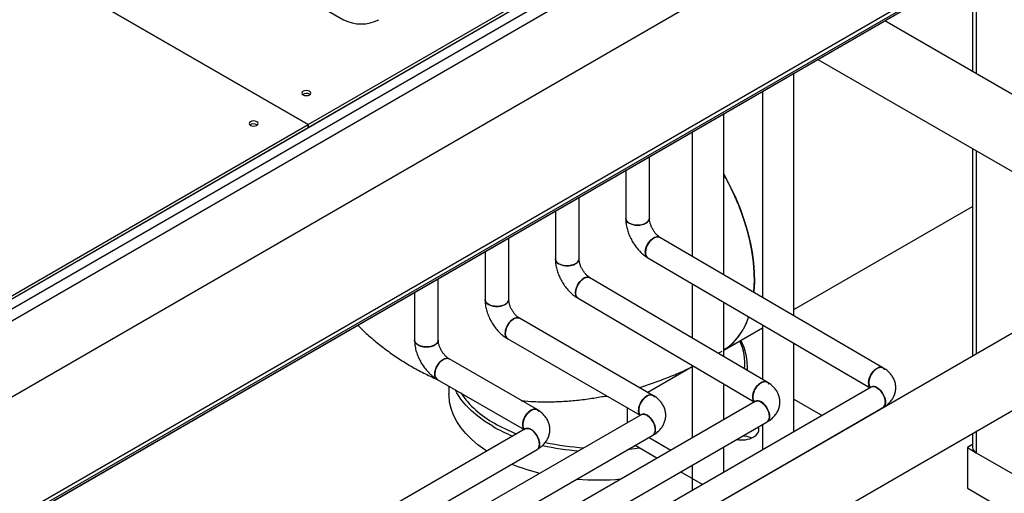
# Model space of a CAD drawing. Header units: millimetres. Extents: x 5 to 589, y 5 to 415.
# Tile 67 of 96: x 487.64 to 497.54, y 224.26 to 229.02. Entities that reach past the tile are written whole.
import ezdxf

# ---------------------------------------------------------------- set-up
doc = ezdxf.new("R2010")
doc.units = ezdxf.units.MM
doc.layers.add('TRAIT-FORT', color=4, linetype='Continuous', lineweight=25)

msp = doc.modelspace()

# ---------------------------------------------------------------- linework, layer by layer
at = {"layer": 'TRAIT-FORT', "color": 4, "linetype": 'Continuous', "lineweight": 25}
for p, q in [((490.54217, 227.93382), (515.29091, 242.22097)), ((507.95445, 236.99566), (476.57676, 218.88171)), ((477.62707, 218.20568), (509.00475, 236.31964)), ((509.01511, 236.38335), (477.63742, 218.2694)), ((509.01511, 236.34253), (477.63742, 218.22857)), ((476.40004, 219.76974), (498.49713, 232.52612)), ((476.40004, 219.66768), (498.49713, 232.42405)), ((490.54217, 227.96444), (498.24251, 232.40976)), ((498.05513, 232.04641), (486.82981, 225.56617)), ((490.54217, 227.96444), (484.35499, 231.53623)), ((484.35499, 231.53623), (490.54217, 227.96444)), ((487.71817, 230.85504), (490.90015, 229.01812)), ((486.65212, 223.41555), (498.59094, 230.30768)), ((497.22306, 229.51802), (497.22306, 228.49794)), ((497.25967, 229.53916), (497.25967, 228.47681)), ((499.36567, 227.26104), (496.33955, 229.00798)), ((495.66699, 228.61972), (499.02883, 226.67898)), ((495.4277, 226.04271), (495.4277, 228.48159)), ((495.1102, 228.2983), (495.1102, 226.2282)), ((490.55632, 228.26855), (490.56085, 228.26549)), ((494.72132, 226.45539), (494.72132, 228.0738)), ((476.40004, 219.76974), (490.54217, 227.93382)), ((486.95356, 225.89278), (490.54217, 227.96444)), ((490.02599, 227.9624), (490.03052, 227.95934)), ((490.54217, 227.96444), (490.54217, 227.93382)), ((490.54217, 227.93382), (490.54217, 227.96444)), ((490.54217, 227.93383), (490.54217, 227.93382)), ((494.40382, 227.89051), (494.40382, 226.64088)), ((497.22306, 227.72143), (497.22306, 225.6365)), ((497.25967, 227.70029), (497.25967, 225.65764)), ((493.97374, 227.02189), (493.97374, 227.64223)), ((493.73574, 227.50484), (493.73574, 227.02189)), ((493.26663, 226.61369), (493.26663, 227.23403)), ((493.02863, 227.09663), (493.02863, 226.61369)), ((495.4277, 226.10464), (497.22306, 227.14108)), ((492.55953, 226.20549), (492.55953, 226.82582)), ((496.32208, 225.5202), (494.07993, 226.8301)), ((499.02944, 226.67933), (479.50136, 215.40567)), ((492.32153, 226.68843), (492.32153, 226.20549)), ((493.95875, 226.62526), (496.19298, 225.31998)), ((491.85098, 225.79811), (491.85098, 226.41679)), ((495.15721, 225.37625), (493.3763, 226.42475)), ((495.0235, 226.27885), (495.03031, 226.40377)), ((495.0235, 226.27885), (495.03031, 226.40377)), ((494.40382, 226.36524), (494.40382, 225.81981)), ((491.61298, 226.27939), (491.61298, 225.79811)), ((493.25613, 226.21931), (495.02779, 225.17627)), ((494.72132, 225.63288), (494.72132, 226.17975)), ((479.83765, 214.82329), (499.36567, 226.09692)), ((494.00935, 225.24289), (492.66831, 226.01706)), ((494.72132, 225.69686), (495.1102, 225.92135)), ((495.1102, 225.95256), (495.1102, 225.40393)), ((492.54932, 225.81094), (493.88012, 225.04268)), ((495.4277, 224.87819), (495.4277, 225.76707)), ((492.84411, 225.09916), (491.95976, 225.60968)), ((494.66614, 225.66536), (494.70664, 225.68838)), ((494.40382, 225.52839), (493.95931, 225.27178)), ((494.40382, 225.54362), (494.40382, 224.81606)), ((494.95897, 225.49296), (494.95897, 225.54419)), ((496.20316, 225.32585), (479.95944, 215.94855)), ((491.84077, 225.40356), (492.71489, 224.89895)), ((491.95897, 225.33533), (491.95897, 225.2584)), ((494.72132, 224.99935), (494.72132, 225.3567)), ((496.20574, 225.32745), (496.20316, 225.32585)), ((493.4985, 225.2313), (493.55001, 225.23325)), ((495.03792, 225.18212), (479.94325, 216.46815)), ((480.07843, 215.74243), (496.32215, 225.11973)), ((493.75065, 225.11742), (493.75065, 224.96794)), ((495.4277, 225.2037), (495.70963, 225.04094)), ((493.89036, 225.04859), (479.92706, 216.98775)), ((493.89291, 225.05017), (493.89036, 225.04859)), ((480.06224, 216.26203), (495.15691, 224.976)), ((495.1102, 224.94903), (495.1102, 224.6949)), ((480.04605, 216.78163), (494.00935, 224.84247)), ((492.72512, 224.90486), (481.18258, 218.24149)), ((492.72768, 224.90644), (492.72512, 224.90486)), ((493.97073, 224.82018), (494.19084, 224.69311)), ((495.94765, 224.90354), (495.95054, 224.90187)), ((497.22306, 224.85998), (497.22306, 224.71786)), ((497.25967, 224.88112), (497.25967, 224.66683)), ((494.0494, 224.61145), (493.82929, 224.73852)), ((494.72132, 224.4704), (494.72132, 224.72453)), ((497.22306, 224.74777), (497.17125, 224.71786)), ((497.17125, 224.71786), (497.17125, 224.30959)), ((497.17125, 224.71786), (497.25965, 224.66682)), ((481.30157, 218.03537), (492.84411, 224.69874)), ((497.25967, 224.66683), (497.96674, 224.25865)), ((494.40382, 224.54125), (494.40382, 224.28711)), ((495.4277, 224.60003), (495.4277, 224.60338)), ((494.50753, 224.34698), (494.28742, 224.47405)), ((495.1102, 224.42009), (495.1102, 224.41674)), ((494.88699, 224.29123), (494.8899, 224.28955)), ((497.17125, 224.30959), (498.0302, 223.81372))]:
    msp.add_line(p, q, dxfattribs=at)
at = {"layer": 'TRAIT-FORT', "color": 4, "linetype": 'Continuous', "lineweight": 25, "flags": 128}
for points in [[(490.49268, 228.26243), (490.50727, 228.2568), (490.5245, 228.25482), (490.54172, 228.2568), (490.55632, 228.26243), (490.56607, 228.27086), (490.5695, 228.2808), (490.56607, 228.29074), (490.55632, 228.29917), (490.54172, 228.3048), (490.5245, 228.30678), (490.50727, 228.3048), (490.49268, 228.29917), (490.48292, 228.29074), (490.4795, 228.2808), (490.48292, 228.27086), (490.49268, 228.26243)], [(489.96235, 227.95628), (489.97694, 227.95065), (489.99417, 227.94867), (490.01139, 227.95065), (490.02599, 227.95628), (490.03574, 227.96471), (490.03917, 227.97465), (490.03574, 227.98459), (490.02599, 227.99302), (490.01139, 227.99865), (489.99417, 228.00063), (489.97694, 227.99865), (489.96235, 227.99302), (489.95259, 227.98459), (489.94917, 227.97465), (489.95259, 227.96471), (489.96235, 227.95628)], [(494.72132, 227.4671), (494.74278, 227.42823), (494.79666, 227.32329), (494.84556, 227.21673), (494.88918, 227.10917), (494.92728, 227.00122), (494.95965, 226.8935), (494.98609, 226.78663), (495.00645, 226.68123), (495.02063, 226.57788), (495.02853, 226.47719), (495.03011, 226.37974), (495.02537, 226.28607), (495.02466, 226.27817)], [(495.02466, 226.27817), (495.02537, 226.28607), (495.03011, 226.37974), (495.02853, 226.47719), (495.02063, 226.57788), (495.00645, 226.68123), (494.98609, 226.78663), (494.95965, 226.8935), (494.92728, 227.00122), (494.88918, 227.10917), (494.84556, 227.21673), (494.79666, 227.32329), (494.74278, 227.42823), (494.72132, 227.4671)], [(493.97374, 227.02229), (493.97312, 227.01487), (493.96544, 226.99669), (493.94956, 226.98038), (493.92664, 226.96716), (493.89839, 226.95799), (493.86691, 226.95356), (493.83452, 226.9542), (493.80363, 226.95985), (493.77653, 226.97012), (493.75523, 226.98422), (493.74131, 227.00111), (493.73581, 227.01955), (493.73574, 227.02192)], [(493.77059, 226.97332), (493.79642, 226.96201), (493.82656, 226.95515), (493.8588, 226.95324), (493.89074, 226.95642), (493.92, 226.96445), (493.94443, 226.97675), (493.96221, 226.99239), (493.97201, 227.01022), (493.97374, 227.02189)], [(493.93256, 226.68066), (493.93575, 226.70863), (493.94511, 226.73804), (493.95993, 226.76671), (493.97911, 226.7925), (494.00123, 226.81351), (494.02466, 226.82818), (494.04765, 226.83542), (494.0685, 226.8347), (494.08054, 226.82973)], [(494.0788, 226.83076), (494.06759, 226.83524), (494.04712, 226.83574), (494.02455, 226.82825), (494.00155, 226.81332), (493.97983, 226.79207), (493.961, 226.76607), (493.94645, 226.73724), (493.93727, 226.70773), (493.93413, 226.67972)], [(493.26663, 226.61412), (493.26601, 226.60666), (493.25834, 226.58849), (493.24245, 226.57218), (493.21954, 226.55895), (493.19129, 226.54978), (493.1598, 226.54535), (493.12741, 226.54599), (493.09652, 226.55165), (493.06943, 226.56191), (493.04813, 226.57601), (493.03421, 226.59291), (493.0287, 226.61134), (493.02863, 226.61372)], [(493.06349, 226.56511), (493.08931, 226.55381), (493.11946, 226.54695), (493.1517, 226.54503), (493.18363, 226.54821), (493.2129, 226.55625), (493.23732, 226.56854), (493.2551, 226.58419), (493.2649, 226.60202), (493.26663, 226.61369)], [(493.3763, 226.42475), (493.36492, 226.42932), (493.34438, 226.42986), (493.32172, 226.42242), (493.29864, 226.40755), (493.27683, 226.38635), (493.25793, 226.36039), (493.24333, 226.33159), (493.23411, 226.3021), (493.23096, 226.2741)], [(493.25639, 226.21916), (493.24718, 226.22648), (493.23664, 226.24389), (493.23197, 226.26711), (493.23354, 226.29441), (493.24121, 226.32377), (493.25443, 226.35302), (493.2722, 226.37998), (493.29322, 226.40266), (493.31592, 226.41937)], [(492.55952, 226.20592), (492.5589, 226.19846), (492.55123, 226.18028), (492.53535, 226.16398), (492.51243, 226.15075), (492.48418, 226.14158), (492.4527, 226.13715), (492.42031, 226.13779), (492.38942, 226.14345), (492.36232, 226.15371), (492.34102, 226.16781), (492.3271, 226.1847), (492.3216, 226.20314), (492.32153, 226.20551)], [(492.35638, 226.15691), (492.3822, 226.1456), (492.41235, 226.13874), (492.44459, 226.13683), (492.47652, 226.14001), (492.50579, 226.14804), (492.53022, 226.16034), (492.54799, 226.17598), (492.5578, 226.19381), (492.55953, 226.20549)], [(492.60882, 226.01116), (492.58611, 225.99446), (492.5651, 225.97178), (492.54732, 225.94482), (492.53411, 225.91557), (492.52643, 225.88621), (492.52487, 225.8589), (492.52953, 225.83569), (492.54007, 225.81828), (492.54932, 225.81094)], [(492.54928, 225.81096), (492.54007, 225.81828), (492.52953, 225.83569), (492.52487, 225.8589), (492.52643, 225.88621), (492.53411, 225.91557), (492.54732, 225.94482), (492.5651, 225.97178), (492.58611, 225.99446), (492.60882, 226.01116)], [(491.85098, 225.79854), (491.85035, 225.79109), (491.84268, 225.77291), (491.8268, 225.7566), (491.80388, 225.74338), (491.77563, 225.73421), (491.74415, 225.72978), (491.71176, 225.73042), (491.68087, 225.73607), (491.65377, 225.74634), (491.63247, 225.76044), (491.61855, 225.77733), (491.61305, 225.79577), (491.61298, 225.79814)], [(491.64783, 225.74954), (491.67365, 225.73823), (491.7038, 225.73137), (491.73604, 225.72946), (491.76798, 225.73264), (491.79724, 225.74067), (491.82167, 225.75297), (491.83944, 225.76861), (491.84925, 225.78644), (491.85098, 225.79811)], [(491.95976, 225.60968), (491.94879, 225.61402), (491.92845, 225.61445), (491.90601, 225.60688), (491.88315, 225.59188), (491.86156, 225.57055), (491.84284, 225.54448), (491.82837, 225.51561), (491.81924, 225.48607), (491.81612, 225.45805)], [(491.84073, 225.40359), (491.83152, 225.4109), (491.82098, 225.42831), (491.81632, 225.45153), (491.81788, 225.47883), (491.82556, 225.5082), (491.83877, 225.53745), (491.85655, 225.56441), (491.87757, 225.58708), (491.90027, 225.60379)], [(496.17782, 225.36892), (496.18096, 225.39692), (496.19015, 225.42643), (496.20469, 225.45526), (496.22353, 225.48126), (496.24525, 225.50251), (496.26825, 225.51744), (496.29082, 225.52493), (496.31128, 225.52443), (496.3225, 225.51995)], [(496.32309, 225.51959), (496.31984, 225.52141), (496.30114, 225.52585), (496.27957, 225.52223), (496.25673, 225.51082), (496.23432, 225.49247), (496.214, 225.46854), (496.19727, 225.4408), (496.18537, 225.41131), (496.1792, 225.38226), (496.1792, 225.35579), (496.18537, 225.33389), (496.19441, 225.3208)], [(495.01245, 225.22527), (495.0156, 225.25327), (495.02482, 225.28276), (495.03942, 225.31155), (495.05833, 225.33751), (495.08013, 225.35871), (495.10322, 225.37359), (495.12587, 225.38103), (495.14642, 225.38048), (495.15779, 225.37591)], [(495.15818, 225.37566), (495.15485, 225.37753), (495.13613, 225.38199), (495.11454, 225.37838), (495.09168, 225.36699), (495.06924, 225.34865), (495.04889, 225.32473), (495.03214, 225.297), (495.02024, 225.26752), (495.01406, 225.23847), (495.01406, 225.21201), (495.02024, 225.1901), (495.02921, 225.17709)], [(496.2029, 225.3257), (496.20522, 225.32696), (496.22394, 225.33141), (496.24553, 225.32781), (496.2684, 225.31642), (496.29083, 225.29808), (496.31118, 225.27416), (496.32793, 225.24643), (496.33983, 225.21695), (496.34602, 225.1879), (496.34602, 225.16143), (496.33983, 225.13952), (496.32793, 225.12379), (496.32212, 225.11971)], [(496.32215, 225.11973), (496.3314, 225.12707), (496.34194, 225.14448), (496.3466, 225.16769), (496.34504, 225.195), (496.33737, 225.22436), (496.32415, 225.25361), (496.30637, 225.28057), (496.28536, 225.30325), (496.26265, 225.31996)], [(492.33934, 224.68215), (492.32023, 224.69477), (492.24883, 224.74674), (492.18454, 224.80172), (492.12772, 224.85938), (492.07871, 224.91938), (492.03781, 224.98137), (492.00524, 225.04498), (491.98121, 225.10985), (491.96585, 225.17559), (491.95925, 225.24182), (491.95897, 225.2584)], [(492.39831, 224.93189), (492.32023, 224.98055), (492.24883, 225.03253), (492.18454, 225.08751), (492.12772, 225.14517), (492.07871, 225.20517), (492.03781, 225.26716), (492.01972, 225.30026)], [(493.88253, 225.04268), (493.88111, 225.04411), (493.87057, 225.06152), (493.8659, 225.08474), (493.86747, 225.11204), (493.87514, 225.14141), (493.88836, 225.17065), (493.90613, 225.19762), (493.92715, 225.22029), (493.94985, 225.237)], [(494.00934, 225.2429), (494.00729, 225.244), (493.98856, 225.24846), (493.96697, 225.24485), (493.94411, 225.23346), (493.92167, 225.21512), (493.90133, 225.1912), (493.88458, 225.16347), (493.87267, 225.13399), (493.86649, 225.10494), (493.86649, 225.07848), (493.87267, 225.05657), (493.88164, 225.04356)], [(495.03863, 225.18252), (495.04431, 225.18509), (495.06389, 225.18753), (495.08596, 225.18194), (495.10888, 225.16871), (495.13094, 225.14883), (495.15052, 225.12378), (495.16616, 225.09541), (495.1767, 225.06583), (495.18137, 225.03723), (495.1798, 225.01173), (495.17213, 224.99122), (495.15891, 224.97723), (495.15689, 224.97598)], [(495.15691, 224.976), (495.16616, 224.98334), (495.1767, 225.00075), (495.18137, 225.02396), (495.1798, 225.05127), (495.17213, 225.08063), (495.15891, 225.10988), (495.14114, 225.13684), (495.12012, 225.15952), (495.09742, 225.17623)], [(492.70047, 224.94753), (492.70359, 224.97554), (492.71272, 225.00508), (492.72718, 225.03396), (492.7459, 225.06003), (492.7675, 225.08135), (492.79036, 225.09636), (492.81279, 225.10393), (492.83314, 225.1035), (492.84411, 225.09916)], [(492.8441, 225.09917), (492.84205, 225.10027), (492.82333, 225.10472), (492.80174, 225.10112), (492.77887, 225.08973), (492.75644, 225.07139), (492.73609, 225.04747), (492.71934, 225.01974), (492.70744, 224.99026), (492.70125, 224.96121), (492.70125, 224.93475), (492.70744, 224.91284), (492.71729, 224.89895)], [(493.8901, 225.04844), (493.89242, 225.0497), (493.91114, 225.05415), (493.93273, 225.05055), (493.95559, 225.03915), (493.97803, 225.02082), (493.99838, 224.9969), (494.01513, 224.96917), (494.02703, 224.93969), (494.03321, 224.91064), (494.03321, 224.88417), (494.02703, 224.86226), (494.01513, 224.84653), (494.00932, 224.84245)], [(494.00935, 224.84247), (494.0186, 224.84981), (494.02914, 224.86722), (494.0338, 224.89043), (494.03224, 224.91774), (494.02456, 224.9471), (494.01135, 224.97635), (493.99357, 225.00331), (493.97255, 225.02599), (493.94985, 225.0427)], [(492.72486, 224.90471), (492.72718, 224.90597), (492.7459, 224.91042), (492.7675, 224.90682), (492.79036, 224.89542), (492.81279, 224.87709), (492.83314, 224.85317), (492.84989, 224.82544), (492.86179, 224.79595), (492.86798, 224.7669), (492.86798, 224.74044), (492.86179, 224.71853), (492.84989, 224.70279), (492.84408, 224.69872)], [(492.86876, 224.75322), (492.86564, 224.78124), (492.85651, 224.81078), (492.84205, 224.83966), (492.82333, 224.86572), (492.80174, 224.88705), (492.77887, 224.90205), (492.75644, 224.90962), (492.73609, 224.90919), (492.72512, 224.90486)], [(495.02345, 224.82476), (495.04788, 224.84245), (495.06488, 224.86283), (495.0736, 224.88489), (495.0736, 224.90751), (495.0677, 224.9245)], [(493.87487, 224.71221), (493.77271, 224.69741), (493.75425, 224.6952)]]:
    msp.add_lwpolyline(points, dxfattribs=at)
at = {"layer": 'TRAIT-FORT', "color": 4, "linetype": 'Continuous', "lineweight": 25}
for centre, radius, start, end in [((491.07692, 229.3593), 0.38426, 242.609672, 297.390328), ((490.52475, 228.2109), 0.06573, 61.295162, 123.843223), ((489.99442, 227.90475), 0.06573, 61.295162, 123.843219), ((493.79477, 227.02746), 0.05929, 185.382794, 245.937347), ((493.08766, 226.61925), 0.05929, 185.382794, 245.937347), ((493.99233, 226.67486), 0.06005, 174.458172, 233.963039), ((493.9933, 226.67367), 0.05948, 174.16017, 234.485489), ((493.35053, 226.37188), 0.05876, 63.627852, 126.087471), ((492.38055, 226.21105), 0.05929, 185.382794, 245.937347), ((493.29024, 226.2681), 0.05959, 174.220026, 234.395333), ((492.64361, 225.96315), 0.0593, 65.381028, 125.92943), ((492.64361, 225.96316), 0.05929, 65.362497, 125.931121), ((494.37737, 226.21821), 0.62431, 303.430431, 342.692424), ((491.67201, 225.80368), 0.05929, 185.382794, 245.937347), ((494.41852, 225.56365), 0.51521, 353.966644, 25.987713), ((494.42907, 225.54264), 0.52962, 354.776291, 28.639232), ((491.93506, 225.55578), 0.05929, 65.362497, 125.931121), ((491.87511, 225.45192), 0.05931, 174.067135, 234.620684), ((496.24136, 225.36372), 0.06375, 175.322066, 222.401191), ((496.22786, 225.27194), 0.0593, 54.07057, 114.618972), ((492.87731, 225.817), 0.97107, 214.476365, 241.63679), ((493.98465, 225.18899), 0.0593, 65.381028, 125.92943), ((495.07597, 225.22009), 0.06373, 175.343358, 222.565462), ((495.06262, 225.12821), 0.0593, 54.07057, 114.618972), ((493.91506, 224.99468), 0.0593, 54.07057, 114.618972), ((493.20409, 226.33997), 1.62234, 240.219745, 248.204044), ((493.21521, 226.36055), 1.61036, 240.244813, 249.100085), ((492.7637, 224.94222), 0.06345, 175.201821, 222.994502), ((494.90004, 225.06238), 0.26775, 259.377557, 297.445054), ((494.90329, 224.5666), 0.26722, 69.281157, 88.462833), ((492.80977, 224.74709), 0.05931, 305.379316, 5.932865), ((493.44389, 227.10734), 2.4284, 257.08969, 265.701397), ((493.44726, 227.12138), 2.40784, 257.542567, 266.878806), ((497.28562, 224.72409), 0.06287, 185.694799, 245.625342), ((493.35043, 226.42544), 2.02135, 247.918283, 256.338017), ((493.45896, 226.97733), 2.58487, 265.255666, 275.074523)]:
    msp.add_arc(centre, radius, start, end, dxfattribs=at)
for points, knots in [([(495.03031, 226.40377), (495.02872, 226.45654), (495.02551, 226.56373), (494.99898, 226.73694), (494.95891, 226.90416), (494.90831, 227.06182), (494.85146, 227.20661), (494.78944, 227.34238), (494.74241, 227.42743), (494.72132, 227.46558)], [0, 0, 0, 0, 0.1592654, 0.3234697, 0.4922923, 0.6232347, 0.7562446, 0.8906695, 1, 1, 1, 1]), ([(495.03031, 226.40377), (495.02872, 226.45654), (495.02551, 226.56373), (494.99898, 226.73694), (494.95891, 226.90416), (494.90831, 227.06182), (494.85146, 227.20661), (494.78944, 227.34238), (494.74241, 227.42743), (494.72132, 227.46558)], [0, 0, 0, 0, 0.15926543, 0.3234697, 0.49229232, 0.62323472, 0.75624465, 0.89066954, 1, 1, 1, 1]), ([(493.73574, 227.02189), (493.73596, 227.01255), (493.73657, 226.98691), (493.74286, 226.94406), (493.75586, 226.89397), (493.77449, 226.84459), (493.79812, 226.79688), (493.82633, 226.75171), (493.85869, 226.70986), (493.89492, 226.67226), (493.92817, 226.64472), (493.94962, 226.63102), (493.95704, 226.62628)], [0, 0, 0, 0, 0.0629296, 0.1726844, 0.2820891, 0.3909816, 0.4994634, 0.6080513, 0.7172939, 0.8278388, 0.9403988, 1, 1, 1, 1]), ([(493.73574, 227.02189), (493.73625, 227.01718), (493.73726, 227.00784), (493.74669, 226.99048), (493.76118, 226.98008), (493.77059, 226.97332)], [0, 0, 0, 0, 0.2632787, 0.5210863, 1, 1, 1, 1]), ([(493.73574, 227.02189), (493.73625, 227.01718), (493.73726, 227.00784), (493.74669, 226.99048), (493.76118, 226.98008), (493.77059, 226.97332)], [0, 0, 0, 0, 0.2632787, 0.5210863, 1, 1, 1, 1]), ([(493.77059, 226.97332), (493.7823, 226.96786), (493.80031, 226.95945), (493.8304, 226.9542), (493.85472, 226.9527), (493.87913, 226.95417), (493.9089, 226.95961), (493.94087, 226.97214), (493.96277, 226.99064), (493.97178, 227.0078), (493.97458, 227.01796), (493.97348, 227.02341), (493.97333, 227.02416)], [0, 0, 0, 0, 0.15741267, 0.24215067, 0.32868693, 0.41522319, 0.49996119, 0.65737385, 0.81478652, 0.89952452, 0.98606078, 1, 1, 1, 1]), ([(493.77059, 226.97332), (493.7823, 226.96786), (493.80031, 226.95945), (493.8304, 226.9542), (493.85472, 226.9527), (493.87913, 226.95417), (493.9089, 226.95961), (493.94087, 226.97214), (493.96277, 226.99064), (493.97178, 227.0078), (493.97458, 227.01796), (493.97348, 227.02341), (493.97333, 227.02416)], [0, 0, 0, 0, 0.1574127, 0.2421507, 0.3286869, 0.4152232, 0.4999612, 0.6573739, 0.8147865, 0.8995245, 0.9860608, 1, 1, 1, 1]), ([(494.08051, 226.82974), (494.07797, 226.83137), (494.07075, 226.83598), (494.05614, 226.848), (494.03786, 226.86719), (494.01963, 226.89122), (494.00308, 226.91874), (493.98953, 226.94798), (493.97998, 226.97654), (493.97454, 227.00263), (493.974, 227.01556), (493.97374, 227.02189)], [0, 0, 0, 0, 0.0599713, 0.1701976, 0.2843098, 0.4026696, 0.5238786, 0.6462157, 0.767553, 0.8861232, 1, 1, 1, 1]), ([(493.93258, 226.6831), (493.934, 226.69607), (493.93619, 226.71602), (493.94744, 226.74451), (493.95891, 226.76604), (493.973, 226.78601), (493.99332, 226.80833), (494.02101, 226.82875), (494.04829, 226.83689), (494.06775, 226.83587), (494.07589, 226.83182), (494.07978, 226.8299)], [0, 0, 0, 0, 0.1611789, 0.2479443, 0.336551, 0.4251577, 0.5119231, 0.6731019, 0.8342808, 0.9210462, 1, 1, 1, 1]), ([(493.93413, 226.67972), (493.93526, 226.69259), (493.937, 226.71239), (493.94756, 226.74104), (493.95848, 226.76281), (493.97204, 226.78317), (493.99174, 226.80614), (494.0188, 226.82756), (494.04574, 226.83687), (494.06539, 226.83671), (494.07384, 226.83294), (494.078, 226.83109)], [0, 0, 0, 0, 0.1602904, 0.2465776, 0.3346959, 0.4228142, 0.5091013, 0.6693918, 0.8296822, 0.9159693, 1, 1, 1, 1]), ([(493.02863, 226.61369), (493.02886, 226.60427), (493.02949, 226.57858), (493.03592, 226.53573), (493.04918, 226.4858), (493.06823, 226.43658), (493.09241, 226.38907), (493.12127, 226.34416), (493.15435, 226.30265), (493.19133, 226.26548), (493.2258, 226.23785), (493.24824, 226.22414), (493.25643, 226.21914)], [0, 0, 0, 0, 0.0630372, 0.1718578, 0.2806338, 0.3890769, 0.4971751, 0.6053607, 0.7141466, 0.8241025, 0.93587, 1, 1, 1, 1]), ([(493.02863, 226.61369), (493.02914, 226.60897), (493.03015, 226.59964), (493.03958, 226.58227), (493.05407, 226.57187), (493.06349, 226.56511)], [0, 0, 0, 0, 0.26327868, 0.52108631, 1, 1, 1, 1]), ([(493.02863, 226.61369), (493.02914, 226.60897), (493.03015, 226.59964), (493.03958, 226.58227), (493.05407, 226.57187), (493.06349, 226.56511)], [0, 0, 0, 0, 0.26327868, 0.52108631, 1, 1, 1, 1]), ([(493.06349, 226.56511), (493.0752, 226.55965), (493.09321, 226.55125), (493.1233, 226.546), (493.14762, 226.54449), (493.17203, 226.54597), (493.20179, 226.55141), (493.23376, 226.56394), (493.25567, 226.58243), (493.26467, 226.5996), (493.26748, 226.60976), (493.26638, 226.6152), (493.26623, 226.61596)], [0, 0, 0, 0, 0.1574127, 0.2421507, 0.3286869, 0.4152232, 0.4999612, 0.6573739, 0.8147865, 0.8995245, 0.9860608, 1, 1, 1, 1]), ([(493.06349, 226.56511), (493.0752, 226.55965), (493.09321, 226.55125), (493.1233, 226.546), (493.14762, 226.54449), (493.17203, 226.54597), (493.20179, 226.55141), (493.23376, 226.56394), (493.25567, 226.58243), (493.26467, 226.5996), (493.26748, 226.60976), (493.26638, 226.6152), (493.26623, 226.61596)], [0, 0, 0, 0, 0.15741267, 0.24215067, 0.32868693, 0.41522319, 0.49996119, 0.65737385, 0.81478652, 0.89952452, 0.98606078, 1, 1, 1, 1]), ([(493.37542, 226.42526), (493.37278, 226.42687), (493.36524, 226.43146), (493.35014, 226.44338), (493.33131, 226.46244), (493.31266, 226.48628), (493.29583, 226.51351), (493.28215, 226.54235), (493.27262, 226.5704), (493.26737, 226.59553), (493.26687, 226.60781), (493.26663, 226.61369)], [0, 0, 0, 0, 0.0600183, 0.1716171, 0.2868572, 0.4060566, 0.5278632, 0.6505972, 0.7721337, 0.8908666, 1, 1, 1, 1]), ([(493.95897, 226.62563), (493.95807, 226.62598), (493.9526, 226.62808), (493.94519, 226.63617), (493.93475, 226.65311), (493.93344, 226.67129), (493.93258, 226.6831)], [0, 0, 0, 0, 0.0493745, 0.299654, 0.5447325, 1, 1, 1, 1]), ([(493.95892, 226.62516), (493.95507, 226.62797), (493.94744, 226.63354), (493.93706, 226.65043), (493.93528, 226.66818), (493.93413, 226.67972)], [0, 0, 0, 0, 0.2632787, 0.5210863, 1, 1, 1, 1]), ([(493.23096, 226.2741), (493.23209, 226.28697), (493.23384, 226.30676), (493.24443, 226.33539), (493.2554, 226.35714), (493.26901, 226.37747), (493.28879, 226.4004), (493.31595, 226.42175), (493.34299, 226.43101), (493.36283, 226.43078), (493.37141, 226.42695), (493.37569, 226.42503)], [0, 0, 0, 0, 0.159964, 0.2460755, 0.3340144, 0.4219532, 0.5080647, 0.6680287, 0.8279928, 0.9141042, 1, 1, 1, 1]), ([(493.23178, 226.27362), (493.2329, 226.2865), (493.23463, 226.3063), (493.24512, 226.33498), (493.25598, 226.3568), (493.26946, 226.3772), (493.28906, 226.40025), (493.31589, 226.42166), (493.34289, 226.43143), (493.3622, 226.43054), (493.37188, 226.42827), (493.3756, 226.42511), (493.37569, 226.42503)], [0, 0, 0, 0, 0.15929782, 0.24505063, 0.33262324, 0.42019584, 0.50594865, 0.66524647, 0.82454429, 0.9102971, 0.99786971, 1, 1, 1, 1]), ([(492.32153, 226.20549), (492.32176, 226.19606), (492.32238, 226.17037), (492.32882, 226.12753), (492.34208, 226.07759), (492.36112, 226.02837), (492.3853, 225.98086), (492.41416, 225.93596), (492.44724, 225.89445), (492.48423, 225.85728), (492.51869, 225.82965), (492.54114, 225.81594), (492.54932, 225.81094)], [0, 0, 0, 0, 0.0630372, 0.1718578, 0.2806338, 0.3890769, 0.4971751, 0.6053607, 0.7141466, 0.8241025, 0.93587, 1, 1, 1, 1]), ([(492.32153, 226.20549), (492.32203, 226.20077), (492.32304, 226.19143), (492.33248, 226.17407), (492.34696, 226.16367), (492.35638, 226.15691)], [0, 0, 0, 0, 0.2632787, 0.5210863, 1, 1, 1, 1]), ([(492.32153, 226.20549), (492.32203, 226.20077), (492.32304, 226.19143), (492.33248, 226.17407), (492.34696, 226.16367), (492.35638, 226.15691)], [0, 0, 0, 0, 0.2632787, 0.5210863, 1, 1, 1, 1]), ([(492.35638, 226.15691), (492.36809, 226.15145), (492.3861, 226.14305), (492.41619, 226.13779), (492.44051, 226.13629), (492.46492, 226.13776), (492.49468, 226.1432), (492.52665, 226.15573), (492.54856, 226.17423), (492.55756, 226.19139), (492.56037, 226.20155), (492.55927, 226.207), (492.55912, 226.20775)], [0, 0, 0, 0, 0.1574127, 0.2421507, 0.3286869, 0.4152232, 0.4999612, 0.6573739, 0.8147865, 0.8995245, 0.9860608, 1, 1, 1, 1]), ([(492.35638, 226.15691), (492.36809, 226.15145), (492.3861, 226.14305), (492.41619, 226.13779), (492.44051, 226.13629), (492.46492, 226.13776), (492.49468, 226.1432), (492.52665, 226.15573), (492.54856, 226.17423), (492.55756, 226.19139), (492.56037, 226.20155), (492.55927, 226.207), (492.55912, 226.20775)], [0, 0, 0, 0, 0.1574127, 0.2421507, 0.3286869, 0.4152232, 0.4999612, 0.6573739, 0.8147865, 0.8995245, 0.9860608, 1, 1, 1, 1]), ([(492.66831, 226.01706), (492.66568, 226.01866), (492.65814, 226.02325), (492.64303, 226.03518), (492.6242, 226.05424), (492.60555, 226.07807), (492.58873, 226.1053), (492.57504, 226.13415), (492.56551, 226.1622), (492.56027, 226.18732), (492.55977, 226.1996), (492.55953, 226.20549)], [0, 0, 0, 0, 0.0600183, 0.1716171, 0.2868572, 0.4060566, 0.5278632, 0.6505972, 0.7721337, 0.8908666, 1, 1, 1, 1]), ([(493.25616, 226.21937), (493.25605, 226.21941), (493.25141, 226.22107), (493.2446, 226.2284), (493.23375, 226.24455), (493.23206, 226.26246), (493.23096, 226.2741)], [0, 0, 0, 0, 0.0060795, 0.2677576, 0.5239979, 1, 1, 1, 1]), ([(493.25616, 226.21937), (493.25242, 226.2221), (493.24494, 226.22758), (493.23469, 226.24435), (493.23293, 226.26209), (493.23178, 226.27362)], [0, 0, 0, 0, 0.2585299, 0.5179993, 1, 1, 1, 1]), ([(492.52467, 225.86542), (492.5258, 225.87829), (492.52752, 225.89809), (492.53802, 225.92678), (492.54888, 225.94859), (492.56236, 225.969), (492.58195, 225.99205), (492.60879, 226.01346), (492.63578, 226.02322), (492.6551, 226.02235), (492.66489, 226.02), (492.6687, 226.01673), (492.66889, 226.01657)], [0, 0, 0, 0, 0.1589105, 0.2444548, 0.3318145, 0.4191742, 0.5047185, 0.663629, 0.8225395, 0.9080838, 0.9954434, 1, 1, 1, 1]), ([(492.52467, 225.86542), (492.5258, 225.87829), (492.52752, 225.89809), (492.53802, 225.92678), (492.54888, 225.94859), (492.56236, 225.969), (492.58195, 225.99205), (492.60879, 226.01346), (492.63578, 226.02322), (492.6551, 226.02235), (492.66489, 226.02), (492.6687, 226.01673), (492.66889, 226.01657)], [0, 0, 0, 0, 0.1589105, 0.2444548, 0.3318145, 0.4191742, 0.5047185, 0.663629, 0.8225395, 0.9080838, 0.9954434, 1, 1, 1, 1]), ([(494.72132, 225.6987), (494.7424, 225.7125), (494.78942, 225.74327), (494.85158, 225.8073), (494.90785, 225.88701), (494.94879, 225.96194), (494.96528, 226.01521), (494.97106, 226.03385)], [0, 0, 0, 0, 0.1890811, 0.4215617, 0.6515951, 0.8780529, 1, 1, 1, 1]), ([(494.72132, 225.6987), (494.7424, 225.7125), (494.78942, 225.74327), (494.85158, 225.8073), (494.90785, 225.88701), (494.94879, 225.96194), (494.96528, 226.01521), (494.97106, 226.03385)], [0, 0, 0, 0, 0.1890811, 0.42156167, 0.65159514, 0.87805292, 1, 1, 1, 1]), ([(491.0413, 225.94937), (491.0653, 225.92549), (491.12377, 225.8673), (491.22292, 225.78168), (491.33722, 225.69215), (491.45589, 225.60967), (491.57846, 225.53424), (491.70442, 225.46538), (491.7912, 225.42551), (491.83454, 225.4056)], [0, 0, 0, 0, 0.1050815, 0.2560843, 0.4060882, 0.5552965, 0.7039118, 0.8521364, 1, 1, 1, 1]), ([(491.64783, 225.74954), (491.65954, 225.74408), (491.67755, 225.73567), (491.70764, 225.73042), (491.73196, 225.72892), (491.75637, 225.73039), (491.78613, 225.73583), (491.81811, 225.74836), (491.84001, 225.76686), (491.84901, 225.78402), (491.85182, 225.79418), (491.85072, 225.79963), (491.85057, 225.80038)], [0, 0, 0, 0, 0.1574127, 0.2421507, 0.3286869, 0.4152232, 0.4999612, 0.6573739, 0.8147865, 0.8995245, 0.9860608, 1, 1, 1, 1]), ([(491.64783, 225.74954), (491.65954, 225.74408), (491.67755, 225.73567), (491.70764, 225.73042), (491.73196, 225.72892), (491.75637, 225.73039), (491.78613, 225.73583), (491.81811, 225.74836), (491.84001, 225.76686), (491.84901, 225.78402), (491.85182, 225.79418), (491.85072, 225.79963), (491.85057, 225.80038)], [0, 0, 0, 0, 0.1574127, 0.2421507, 0.3286869, 0.4152232, 0.4999612, 0.6573739, 0.8147865, 0.8995245, 0.9860608, 1, 1, 1, 1]), ([(492.54932, 225.81094), (492.54932, 225.81094), (492.54483, 225.81256), (492.53819, 225.8198), (492.52744, 225.83587), (492.52576, 225.85378), (492.52467, 225.86542)], [0, 0, 0, 0, 0.00001932, 0.26329291, 0.52109556, 1, 1, 1, 1]), ([(492.54932, 225.81094), (492.54932, 225.81094), (492.54483, 225.81256), (492.53819, 225.8198), (492.52744, 225.83587), (492.52576, 225.85378), (492.52467, 225.86542)], [0, 0, 0, 0, 0.0000193, 0.2632929, 0.5210956, 1, 1, 1, 1]), ([(491.61298, 225.79811), (491.61321, 225.78869), (491.61384, 225.763), (491.62027, 225.72016), (491.63353, 225.67022), (491.65257, 225.621), (491.67675, 225.57349), (491.70561, 225.52858), (491.73869, 225.48707), (491.77568, 225.4499), (491.81014, 225.42228), (491.83259, 225.40856), (491.84077, 225.40356)], [0, 0, 0, 0, 0.0630372, 0.1718578, 0.2806338, 0.3890769, 0.4971751, 0.6053607, 0.7141466, 0.8241025, 0.93587, 1, 1, 1, 1]), ([(491.61298, 225.79811), (491.61349, 225.7934), (491.61449, 225.78406), (491.62393, 225.7667), (491.63842, 225.7563), (491.64783, 225.74954)], [0, 0, 0, 0, 0.2632787, 0.5210863, 1, 1, 1, 1]), ([(491.61298, 225.79811), (491.61349, 225.7934), (491.61449, 225.78406), (491.62393, 225.7667), (491.63842, 225.7563), (491.64783, 225.74954)], [0, 0, 0, 0, 0.2632787, 0.5210863, 1, 1, 1, 1]), ([(491.95976, 225.60968), (491.95713, 225.61129), (491.94959, 225.61588), (491.93449, 225.62781), (491.91565, 225.64687), (491.897, 225.6707), (491.88018, 225.69793), (491.8665, 225.72677), (491.85696, 225.75483), (491.85172, 225.77995), (491.85122, 225.79223), (491.85098, 225.79811)], [0, 0, 0, 0, 0.0600183, 0.1716171, 0.2868572, 0.4060566, 0.5278632, 0.6505972, 0.7721337, 0.8908666, 1, 1, 1, 1]), ([(491.81612, 225.45805), (491.81725, 225.47092), (491.81898, 225.49072), (491.82947, 225.51941), (491.84033, 225.54122), (491.85381, 225.56162), (491.8734, 225.58468), (491.90024, 225.60609), (491.92723, 225.61584), (491.94655, 225.61498), (491.95634, 225.61263), (491.96015, 225.60936), (491.96034, 225.6092)], [0, 0, 0, 0, 0.1589105, 0.2444548, 0.3318145, 0.4191742, 0.5047185, 0.663629, 0.8225395, 0.9080838, 0.9954434, 1, 1, 1, 1]), ([(491.81612, 225.45805), (491.81725, 225.47092), (491.81898, 225.49072), (491.82947, 225.51941), (491.84033, 225.54122), (491.85381, 225.56162), (491.8734, 225.58468), (491.90024, 225.60609), (491.92723, 225.61584), (491.94655, 225.61498), (491.95634, 225.61263), (491.96015, 225.60936), (491.96034, 225.6092)], [0, 0, 0, 0, 0.1589105, 0.2444548, 0.33181448, 0.41917416, 0.50471846, 0.66362896, 0.82253946, 0.90808376, 0.99544344, 1, 1, 1, 1]), ([(493.87235, 225.32198), (493.87416, 225.32249), (493.92835, 225.3377), (494.03419, 225.3745), (494.18997, 225.43353), (494.31338, 225.48579), (494.38417, 225.52035), (494.40382, 225.52994)], [0, 0, 0, 0, 0.0100094, 0.2987198, 0.5909812, 0.8865014, 1, 1, 1, 1]), ([(496.17782, 225.36892), (496.17895, 225.38178), (496.18069, 225.40158), (496.19125, 225.43023), (496.20217, 225.452), (496.21573, 225.47236), (496.23544, 225.49534), (496.26246, 225.5167), (496.28953, 225.52623), (496.30914, 225.52558), (496.32126, 225.52176), (496.32696, 225.51637), (496.32914, 225.51431)], [0, 0, 0, 0, 0.1513966, 0.232896, 0.316125, 0.399354, 0.4808534, 0.63225, 0.7836466, 0.8651461, 0.948375, 1, 1, 1, 1]), ([(496.33905, 225.50078), (496.33712, 225.5044), (496.33273, 225.51265), (496.32227, 225.52096), (496.3089, 225.52589), (496.2893, 225.52628), (496.26247, 225.51672), (496.23563, 225.49523), (496.21606, 225.47217), (496.2026, 225.45176), (496.19175, 225.42994), (496.18127, 225.40124), (496.17954, 225.38144), (496.17842, 225.36857)], [0, 0, 0, 0, 0.0593236, 0.1352166, 0.2111096, 0.2854255, 0.4234777, 0.5615299, 0.6358459, 0.7117389, 0.7876319, 0.8619478, 1, 1, 1, 1]), ([(496.32215, 225.11973), (496.33026, 225.12469), (496.35118, 225.13747), (496.38063, 225.1617), (496.40852, 225.19274), (496.42972, 225.22655), (496.44463, 225.26369), (496.45209, 225.30333), (496.45124, 225.34392), (496.44259, 225.38255), (496.42696, 225.41855), (496.40495, 225.45168), (496.37672, 225.48177), (496.34827, 225.50435), (496.32874, 225.51616), (496.32187, 225.52032)], [0, 0, 0, 0, 0.0553392, 0.1427032, 0.2262033, 0.3061259, 0.3834762, 0.4675083, 0.5483525, 0.6272571, 0.7055587, 0.7850146, 0.8672126, 0.9532745, 1, 1, 1, 1]), ([(491.84077, 225.40357), (491.84077, 225.40357), (491.83628, 225.40519), (491.82965, 225.41243), (491.81889, 225.4285), (491.81721, 225.44641), (491.81612, 225.45805)], [0, 0, 0, 0, 0.00001932, 0.26329291, 0.52109556, 1, 1, 1, 1]), ([(491.84077, 225.40357), (491.84077, 225.40357), (491.83628, 225.40519), (491.82965, 225.41243), (491.81889, 225.4285), (491.81721, 225.44641), (491.81612, 225.45805)], [0, 0, 0, 0, 0.0000193, 0.2632929, 0.5210956, 1, 1, 1, 1]), ([(495.01245, 225.22527), (495.01358, 225.23813), (495.01533, 225.25792), (495.02593, 225.28655), (495.03689, 225.3083), (495.0505, 225.32863), (495.07029, 225.35156), (495.09742, 225.37288), (495.12454, 225.38227), (495.14435, 225.38175), (495.15788, 225.37677), (495.16895, 225.36784), (495.17373, 225.35882), (495.17604, 225.35447)], [0, 0, 0, 0, 0.13649365, 0.20997057, 0.28500678, 0.36004299, 0.43351991, 0.57001356, 0.70650721, 0.77998413, 0.85502034, 0.93005655, 1, 1, 1, 1]), ([(495.17408, 225.3569), (495.17215, 225.36052), (495.16775, 225.36876), (495.15728, 225.37709), (495.1439, 225.38202), (495.12428, 225.38242), (495.09742, 225.37288), (495.07055, 225.35141), (495.05096, 225.32836), (495.03748, 225.30796), (495.02662, 225.28614), (495.01612, 225.25746), (495.0144, 225.23766), (495.01327, 225.22479)], [0, 0, 0, 0, 0.0593236, 0.1352166, 0.2111096, 0.2854255, 0.4234777, 0.5615299, 0.6358459, 0.7117389, 0.7876319, 0.8619478, 1, 1, 1, 1]), ([(495.15691, 224.976), (495.16502, 224.98095), (495.18594, 224.99374), (495.21539, 225.01797), (495.24328, 225.04901), (495.26448, 225.08282), (495.27939, 225.11996), (495.28685, 225.1596), (495.28601, 225.20019), (495.27735, 225.23882), (495.26173, 225.27482), (495.23972, 225.30795), (495.21149, 225.33804), (495.18312, 225.36055), (495.16369, 225.37232), (495.15691, 225.37642)], [0, 0, 0, 0, 0.0553742, 0.1427933, 0.2263461, 0.3063192, 0.3837184, 0.4678035, 0.5486987, 0.6276532, 0.7060042, 0.7855102, 0.8677601, 0.9538764, 1, 1, 1, 1]), ([(496.19474, 225.32099), (496.19367, 225.32183), (496.18894, 225.32557), (496.18092, 225.33987), (496.17904, 225.35747), (496.17782, 225.36892)], [0, 0, 0, 0, 0.0920078, 0.4097498, 1, 1, 1, 1]), ([(496.17842, 225.36857), (496.17963, 225.35714), (496.1815, 225.33956), (496.18934, 225.32541), (496.1939, 225.32177), (496.19483, 225.32104)], [0, 0, 0, 0, 0.5971069, 0.91854, 1, 1, 1, 1]), ([(496.3468, 225.17421), (496.34568, 225.18708), (496.34395, 225.20688), (496.33345, 225.23557), (496.32259, 225.25739), (496.30911, 225.27779), (496.28953, 225.30083), (496.26263, 225.32234), (496.23585, 225.33176), (496.21608, 225.33162), (496.2075, 225.32778), (496.20316, 225.32585)], [0, 0, 0, 0, 0.1596406, 0.245578, 0.333339, 0.4211001, 0.5070375, 0.6666781, 0.8263187, 0.9122561, 1, 1, 1, 1]), ([(496.3468, 225.17421), (496.34568, 225.18708), (496.34395, 225.20688), (496.33345, 225.23557), (496.32259, 225.25739), (496.30911, 225.27779), (496.28953, 225.30083), (496.26263, 225.32234), (496.23585, 225.33176), (496.21608, 225.33162), (496.2075, 225.32778), (496.20316, 225.32585)], [0, 0, 0, 0, 0.1596406, 0.245578, 0.333339, 0.4211001, 0.5070375, 0.6666781, 0.8263187, 0.9122561, 1, 1, 1, 1]), ([(492.68814, 225.1892), (492.73011, 225.18591), (492.8213, 225.17876), (492.9627, 225.17698), (493.11239, 225.18185), (493.26347, 225.19473), (493.40644, 225.21321), (493.49852, 225.23091), (493.54019, 225.23892)], [0, 0, 0, 0, 0.1476544, 0.3207844, 0.4957312, 0.6727003, 0.8518716, 1, 1, 1, 1]), ([(494.02651, 225.22337), (494.02459, 225.22699), (494.02019, 225.23524), (494.00972, 225.24356), (493.99633, 225.24849), (493.97671, 225.24889), (493.94986, 225.23935), (493.92298, 225.21788), (493.90339, 225.19483), (493.88991, 225.17443), (493.87905, 225.15261), (493.86856, 225.12393), (493.86683, 225.10413), (493.86571, 225.09126)], [0, 0, 0, 0, 0.05932361, 0.13521662, 0.21110963, 0.28542555, 0.42347775, 0.56152995, 0.63584586, 0.71173887, 0.78763188, 0.8619478, 1, 1, 1, 1]), ([(493.86571, 225.09126), (493.86683, 225.10413), (493.86856, 225.12393), (493.87905, 225.15261), (493.88991, 225.17443), (493.90339, 225.19483), (493.92298, 225.21788), (493.94986, 225.23935), (493.97671, 225.24889), (493.99633, 225.24849), (494.00972, 225.24356), (494.02019, 225.23524), (494.02459, 225.22699), (494.02651, 225.22337)], [0, 0, 0, 0, 0.1380522, 0.2123681, 0.2882611, 0.3641541, 0.4384701, 0.5765223, 0.7145745, 0.7888904, 0.8647834, 0.9406764, 1, 1, 1, 1]), ([(494.00935, 224.84247), (494.01746, 224.84743), (494.03838, 224.86021), (494.06783, 224.88444), (494.09571, 224.91548), (494.11692, 224.94929), (494.13183, 224.98643), (494.13929, 225.02607), (494.13844, 225.06666), (494.12979, 225.10529), (494.11416, 225.14129), (494.09215, 225.17442), (494.06392, 225.20451), (494.03556, 225.22702), (494.01612, 225.23879), (494.00935, 225.24289)], [0, 0, 0, 0, 0.05537417, 0.14279334, 0.22634612, 0.3063192, 0.38371838, 0.46780346, 0.54869874, 0.62765316, 0.70600422, 0.78551024, 0.86776014, 0.95387643, 1, 1, 1, 1]), ([(495.03082, 225.17613), (495.02927, 225.17733), (495.024, 225.1814), (495.01551, 225.19615), (495.01366, 225.2138), (495.01245, 225.22527)], [0, 0, 0, 0, 0.1277859, 0.4330078, 1, 1, 1, 1]), ([(495.01327, 225.22479), (495.01447, 225.21333), (495.01632, 225.19571), (495.02456, 225.18118), (495.02958, 225.17726), (495.03092, 225.17621)], [0, 0, 0, 0, 0.5759408, 0.8859799, 1, 1, 1, 1]), ([(495.18156, 225.03048), (495.18044, 225.04335), (495.17871, 225.06315), (495.16822, 225.09184), (495.15736, 225.11365), (495.14388, 225.13406), (495.12428, 225.15711), (495.09745, 225.17852), (495.07045, 225.18828), (495.05114, 225.18741), (495.04135, 225.18507), (495.03754, 225.1818), (495.03735, 225.18163)], [0, 0, 0, 0, 0.1589105, 0.2444548, 0.3318145, 0.4191742, 0.5047185, 0.663629, 0.8225395, 0.9080838, 0.9954434, 1, 1, 1, 1]), ([(495.18156, 225.03048), (495.18044, 225.04335), (495.17871, 225.06315), (495.16822, 225.09184), (495.15736, 225.11365), (495.14388, 225.13406), (495.12428, 225.15711), (495.09745, 225.17852), (495.07045, 225.18828), (495.05114, 225.18741), (495.04135, 225.18507), (495.03754, 225.1818), (495.03735, 225.18163)], [0, 0, 0, 0, 0.1589105, 0.2444548, 0.3318145, 0.4191742, 0.5047185, 0.663629, 0.8225395, 0.9080838, 0.9954434, 1, 1, 1, 1]), ([(496.32215, 225.11973), (496.32598, 225.12253), (496.33357, 225.12807), (496.34389, 225.14493), (496.34565, 225.16268), (496.3468, 225.17421)], [0, 0, 0, 0, 0.2632787, 0.5210863, 1, 1, 1, 1]), ([(496.32215, 225.11973), (496.32598, 225.12253), (496.33357, 225.12807), (496.34389, 225.14493), (496.34565, 225.16268), (496.3468, 225.17421)], [0, 0, 0, 0, 0.2632787, 0.5210863, 1, 1, 1, 1]), ([(492.70047, 224.94753), (492.70159, 224.9604), (492.70332, 224.9802), (492.71382, 225.00888), (492.72468, 225.0307), (492.73816, 225.0511), (492.75775, 225.07415), (492.78462, 225.09562), (492.81147, 225.10516), (492.83109, 225.10476), (492.84448, 225.09983), (492.85495, 225.0915), (492.85935, 225.08326), (492.86128, 225.07964)], [0, 0, 0, 0, 0.1380522, 0.2123681, 0.2882611, 0.3641541, 0.4384701, 0.5765223, 0.7145745, 0.7888904, 0.8647834, 0.9406764, 1, 1, 1, 1]), ([(492.86128, 225.07964), (492.85935, 225.08326), (492.85495, 225.0915), (492.84448, 225.09983), (492.83109, 225.10476), (492.81147, 225.10516), (492.78462, 225.09562), (492.75775, 225.07415), (492.73816, 225.0511), (492.72468, 225.0307), (492.71382, 225.00888), (492.70332, 224.9802), (492.70159, 224.9604), (492.70047, 224.94753)], [0, 0, 0, 0, 0.05932361, 0.13521662, 0.21110963, 0.28542555, 0.42347775, 0.56152995, 0.63584586, 0.71173887, 0.78763188, 0.8619478, 1, 1, 1, 1]), ([(492.84411, 224.69874), (492.85222, 224.70369), (492.87314, 224.71648), (492.90259, 224.74071), (492.93048, 224.77175), (492.95168, 224.80556), (492.96659, 224.8427), (492.97405, 224.88233), (492.9732, 224.92293), (492.96455, 224.96156), (492.94893, 224.99756), (492.92692, 225.03069), (492.89868, 225.06078), (492.87032, 225.08329), (492.85089, 225.09506), (492.84411, 225.09916)], [0, 0, 0, 0, 0.0553742, 0.1427933, 0.2263461, 0.3063192, 0.3837184, 0.4678035, 0.5486987, 0.6276532, 0.7060042, 0.7855102, 0.8677601, 0.9538764, 1, 1, 1, 1]), ([(493.86571, 225.09126), (493.86693, 225.07983), (493.8688, 225.06225), (493.87662, 225.04812), (493.88115, 225.0445), (493.88205, 225.04379)], [0, 0, 0, 0, 0.5987216, 0.9210239, 1, 1, 1, 1]), ([(493.88205, 225.04379), (493.88115, 225.0445), (493.87662, 225.04812), (493.8688, 225.06225), (493.86693, 225.07983), (493.86571, 225.09126)], [0, 0, 0, 0, 0.0789761, 0.4012784, 1, 1, 1, 1]), ([(494.034, 224.89695), (494.03287, 224.90982), (494.03114, 224.92962), (494.02065, 224.95831), (494.00979, 224.98013), (493.99631, 225.00053), (493.97672, 225.02358), (493.94988, 225.04499), (493.92289, 225.05475), (493.90357, 225.05388), (493.89378, 225.05154), (493.88997, 225.04827), (493.88978, 225.0481)], [0, 0, 0, 0, 0.1589105, 0.2444548, 0.3318145, 0.4191742, 0.5047185, 0.663629, 0.8225395, 0.9080838, 0.9954434, 1, 1, 1, 1]), ([(494.034, 224.89695), (494.03287, 224.90982), (494.03114, 224.92962), (494.02065, 224.95831), (494.00979, 224.98012), (493.99631, 225.00053), (493.97672, 225.02357), (493.94983, 225.04508), (493.92304, 225.0545), (493.90328, 225.05436), (493.89469, 225.05052), (493.89035, 225.04859)], [0, 0, 0, 0, 0.1596406, 0.245578, 0.333339, 0.4211001, 0.5070375, 0.6666781, 0.8263187, 0.9122561, 1, 1, 1, 1]), ([(495.15692, 224.976), (495.15692, 224.976), (495.1614, 224.97762), (495.16804, 224.98486), (495.1788, 225.00094), (495.18047, 225.01884), (495.18156, 225.03048)], [0, 0, 0, 0, 0.0000201, 0.2632935, 0.5210959, 1, 1, 1, 1]), ([(495.15692, 224.976), (495.15692, 224.976), (495.1614, 224.97762), (495.16804, 224.98486), (495.1788, 225.00094), (495.18047, 225.01884), (495.18156, 225.03048)], [0, 0, 0, 0, 0.0000201, 0.2632935, 0.5210959, 1, 1, 1, 1]), ([(492.71681, 224.90006), (492.71592, 224.90077), (492.71138, 224.90438), (492.70356, 224.91852), (492.70169, 224.9361), (492.70047, 224.94753)], [0, 0, 0, 0, 0.0789761, 0.4012784, 1, 1, 1, 1]), ([(492.70047, 224.94753), (492.70169, 224.9361), (492.70356, 224.91852), (492.71138, 224.90438), (492.71592, 224.90077), (492.71681, 224.90006)], [0, 0, 0, 0, 0.5987216, 0.9210239, 1, 1, 1, 1]), ([(492.86876, 224.75322), (492.86764, 224.76609), (492.86591, 224.78589), (492.85542, 224.81458), (492.84456, 224.83639), (492.83107, 224.8568), (492.81149, 224.87984), (492.78459, 224.90135), (492.75781, 224.91075), (492.7383, 224.91066), (492.72993, 224.90694), (492.72582, 224.90511)], [0, 0, 0, 0, 0.160372, 0.246703, 0.3348662, 0.4230293, 0.5093603, 0.6697323, 0.8301043, 0.9164353, 1, 1, 1, 1]), ([(492.86876, 224.75322), (492.86764, 224.76609), (492.86591, 224.78589), (492.85542, 224.81458), (492.84456, 224.83639), (492.83107, 224.8568), (492.81149, 224.87984), (492.78459, 224.90135), (492.75781, 224.91075), (492.7383, 224.91066), (492.72993, 224.90694), (492.72582, 224.90511)], [0, 0, 0, 0, 0.160372, 0.246703, 0.3348662, 0.4230293, 0.5093603, 0.6697323, 0.8301043, 0.9164353, 1, 1, 1, 1]), ([(494.00935, 224.84247), (494.01318, 224.84527), (494.02076, 224.85081), (494.03109, 224.86767), (494.03285, 224.88542), (494.034, 224.89695)], [0, 0, 0, 0, 0.2632787, 0.5210863, 1, 1, 1, 1]), ([(494.00935, 224.84247), (494.01318, 224.84527), (494.02076, 224.85081), (494.03109, 224.86767), (494.03285, 224.88542), (494.034, 224.89695)], [0, 0, 0, 0, 0.2632787, 0.5210863, 1, 1, 1, 1]), ([(492.84412, 224.69874), (492.84795, 224.70154), (492.85553, 224.70708), (492.86585, 224.72394), (492.86761, 224.74168), (492.86876, 224.75322)], [0, 0, 0, 0, 0.2632787, 0.5210863, 1, 1, 1, 1]), ([(492.84412, 224.69874), (492.84795, 224.70154), (492.85553, 224.70708), (492.86585, 224.72394), (492.86761, 224.74168), (492.86876, 224.75322)], [0, 0, 0, 0, 0.2632787, 0.5210863, 1, 1, 1, 1])]:
    msp.add_open_spline(points, degree=3, knots=knots, dxfattribs=at)

doc.saveas('drawing.dxf')
